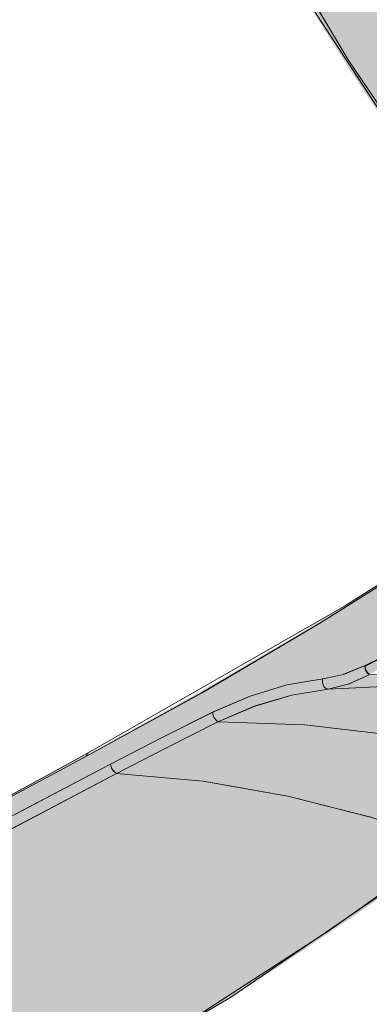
# Model space of a CAD drawing. Header units: millimetres. Extents: x 5922 to 11897, y 1480 to 7785.
# Tile 4 of 14: x 8304 to 8412, y 5224 to 5530. Entities that reach past the tile are written whole.
import ezdxf

# ---------------------------------------------------------------- set-up
doc = ezdxf.new("R2010")
doc.units = ezdxf.units.MM
doc.layers.add('Equipos eléctricos', color=7, linetype='Continuous', lineweight=15)

# ---------------------------------------------------------------- blocks, each defined once
blk = doc.blocks.new('33718 - 33718 ALO Black ceiling fan-525473-00 Isometrico PDF')
at = {"layer": 'Equipos eléctricos', "true_color": 0xc0c0c0}
h = blk.add_hatch(color=9, dxfattribs=at)
h.paths.add_polyline_path([(-2507.41, 5482.56), (-2464.91, 5497.17), (-2445.55, 5504.08), (-2419.35, 5513.71), (-2414.69, 5515.44), (-2433.26, 5562.62), (-2449.98, 5601.66), (-2469.75, 5644.14), (-2487.53, 5679.87), (-2511.95, 5725.23), (-2533.86, 5763.3), (-2556.91, 5801.06), (-2560.02, 5803.68), (-2563.62, 5805.3), (-2582.32, 5809.38), (-2587.33, 5809.87), (-2599.67, 5810.47), (-2604.13, 5810.41), (-2621.91, 5808.14), (-2623.56, 5807.51), (-2624.96, 5806.28), (-2625.37, 5804.92), (-2622.44, 5767.48), (-2616.77, 5729.85), (-2608.32, 5692.23), (-2598.5, 5658.57), (-2584.7, 5621.15), (-2569.76, 5587.2), (-2550.43, 5550.07), (-2530.61, 5516.83), (-2507.99, 5483.42)])
h.paths.add_polyline_path([(-2430.8, 5556.85), (-2432.99, 5558.96), (-2434.76, 5560.67)])
for points in [[(-2507.86, 5482.51), (-2507.41, 5482.56), (-2532.1, 5519.32), (-2552.72, 5554.26), (-2570.83, 5589.63), (-2586.35, 5625.33), (-2598.56, 5658.78), (-2609.73, 5697.74), (-2617.51, 5734.03), (-2622.76, 5770.92), (-2625.56, 5804.95), (-2626.64, 5805.3), (-2627.48, 5806.15), (-2627.57, 5806.04), (-2626.71, 5794.61), (-2626.38, 5787.92), (-2624.57, 5767.48), (-2624.03, 5763.3), (-2623.08, 5756.23), (-2622.28, 5751.4), (-2621.94, 5748.85), (-2620.95, 5742.28), (-2620.27, 5738.22), (-2619.04, 5731.44), (-2618.15, 5726.31), (-2617.26, 5721.91), (-2614.34, 5708.7), (-2611.95, 5698.79), (-2606.64, 5678.92), (-2602.46, 5665.05), (-2595.53, 5644.65), (-2590.52, 5631.18), (-2584.82, 5616.97), (-2577.27, 5599.69), (-2571.32, 5586.94), (-2564.58, 5573.37), (-2557.83, 5560.48), (-2552.57, 5551), (-2547.18, 5541.49), (-2539.11, 5528), (-2529.25, 5512.39), (-2519.85, 5498.33), (-2509.22, 5483.14), (-2508.55, 5482.66), (-2507.86, 5482.51)], [(-2958.89, 5088.24), (-2905.51, 5123.62), (-2867.3, 5148.2), (-2819.29, 5177.97), (-2777.46, 5203.06), (-2727.32, 5232.04), (-2682.52, 5257.01), (-2637.73, 5281.15), (-2588.69, 5306.72), (-2569.99, 5315.94), (-2559.98, 5320.13), (-2549.87, 5323.19), (-2536.94, 5325.49), (-2531.34, 5326.87), (-2525.74, 5329.16), (-2503.51, 5340.03), (-2503.51, 5365.04), (-2542.54, 5340.56), (-2578.82, 5319.28), (-2630, 5291.4), (-2660.12, 5275.13), (-2704.92, 5250.16), (-2749.71, 5224.32), (-2794.51, 5197.62), (-2839.3, 5169.97), (-2881.43, 5143.05), (-2923.29, 5115.38), (-2958.89, 5091.14), (-2958.89, 5090.18)], [(-2611.93, 5301.1), (-2574.89, 5321.49), (-2534.39, 5345.59), (-2503.51, 5365.11), (-2503.34, 5365.76), (-2503.62, 5365.62), (-2523.01, 5353.24), (-2546.68, 5338.67), (-2571.21, 5324.25), (-2590.76, 5313.22), (-2611.85, 5301.52), (-2611.91, 5301.22)], [(-2596.08, 5309.8), (-2571.14, 5323.69), (-2534.2, 5345.71), (-2545.55, 5338.79), (-2581.73, 5317.68), (-2595.03, 5310.38)], [(-2537.06, 5321.88), (-2533.94, 5322.63), (-2530.21, 5323.65), (-2524.47, 5326.44), (-2524.96, 5326.93), (-2525.63, 5328.25), (-2525.91, 5329.08), (-2532.34, 5326.46), (-2538.68, 5325.11), (-2538.77, 5324.13), (-2538.46, 5322.94), (-2537.93, 5322.25), (-2537.4, 5321.94), (-2537.06, 5321.88)], [(-2421.51, 5313.7), (-2414.43, 5314.45), (-2436.15, 5319.65), (-2459.58, 5323.48), (-2480.95, 5325.64), (-2503.34, 5326.55), (-2524.65, 5326.16), (-2531.34, 5323.26), (-2536.23, 5321.92), (-2512.78, 5323.04), (-2487.98, 5322.77), (-2464.02, 5320.99), (-2441.75, 5317.86), (-2422.41, 5313.88)], [(-2571.2, 5311.78), (-2558.18, 5317.09), (-2546.91, 5320.23), (-2537.42, 5321.95), (-2538.21, 5322.55), (-2538.57, 5323.15), (-2538.77, 5324.31), (-2538.77, 5325.1), (-2550.15, 5323.1), (-2561.99, 5319.42), (-2572.83, 5314.61), (-2572.63, 5313.6), (-2572.21, 5312.77), (-2571.21, 5311.79)], [(-2467.2, 5295.85), (-2450.67, 5305.99), (-2446.86, 5308.19), (-2439.96, 5311.02), (-2429.88, 5312.99), (-2421.51, 5313.7), (-2446.37, 5318.62), (-2469.75, 5321.55), (-2492.59, 5322.92), (-2516.41, 5322.9), (-2538.46, 5321.64), (-2549.74, 5319.57), (-2561.26, 5315.99), (-2570.78, 5311.76), (-2542.54, 5310.6), (-2515.87, 5307.36), (-2490.9, 5302.4), (-2467.28, 5295.87)], [(-2535.57, 5321.95), (-2510.8, 5323.02), (-2517.39, 5322.86), (-2534.82, 5321.99)], [(-2602.68, 5295.7), (-2571.21, 5311.79), (-2572.21, 5312.77), (-2572.68, 5313.73), (-2572.9, 5314.67), (-2604.46, 5298.62), (-2604.05, 5297.33), (-2603.29, 5296.17), (-2602.86, 5295.84)], [(-2564.94, 5314.43), (-2558.18, 5317.09), (-2561.26, 5315.99), (-2564.63, 5314.56)], [(-2499.05, 5273.73), (-2478.84, 5288.04), (-2467.28, 5295.87), (-2494.46, 5303.19), (-2520.14, 5308.01), (-2546.73, 5310.89), (-2571.54, 5311.6), (-2602.68, 5295.7), (-2575.82, 5293.26), (-2548.14, 5288.35), (-2521.5, 5281.35), (-2500.26, 5274.14)], [(-2585.03, 5308.56), (-2585.03, 5308.56), (-2583.81, 5309.18)], [(-2958.86, 5091.16), (-2906.49, 5126.58), (-2863.01, 5154.93), (-2819.84, 5182.11), (-2773.37, 5210.34), (-2726.8, 5237.65), (-2684.54, 5261.59), (-2642.86, 5284.49), (-2611.92, 5301.23), (-2611.63, 5301.92), (-2611.98, 5301.78), (-2640.41, 5286.56), (-2676.92, 5266.61), (-2727.94, 5237.76), (-2772.92, 5211.37), (-2805.75, 5191.54), (-2834.78, 5173.54), (-2864.4, 5154.75), (-2908.59, 5125.92), (-2940.43, 5104.46), (-2958.7, 5091.8), (-2958.86, 5091.16)], [(-2611.92, 5301.23), (-2611.87, 5301.48), (-2611.89, 5301.44)], [(-2956.4, 5085.38), (-2900.66, 5122.42), (-2852.2, 5153.42), (-2801.03, 5184.84), (-2750.13, 5214.88), (-2698.86, 5243.98), (-2646.81, 5272.39), (-2602.68, 5295.7), (-2603.91, 5296.87), (-2604.46, 5298.62), (-2661.06, 5268.67), (-2706, 5244.02), (-2750.04, 5219.02), (-2794.51, 5192.92), (-2839.59, 5165.5), (-2883.43, 5137.9), (-2927.65, 5109.08), (-2958.89, 5088.24), (-2958.71, 5087.35), (-2958.24, 5086.47), (-2957.54, 5085.78), (-2956.68, 5085.41)], [(-2910.15, 5068.85), (-2907.24, 5069.51), (-2850.5, 5089.48), (-2805.27, 5106.78), (-2755.16, 5127.8), (-2704.92, 5150.96), (-2660.12, 5173.47), (-2615.33, 5198.08), (-2577.21, 5220.74), (-2536.94, 5246.88), (-2499.05, 5273.73), (-2525.74, 5282.63), (-2549.54, 5288.71), (-2577.69, 5293.43), (-2602.82, 5295.62), (-2665.72, 5262.19), (-2716.12, 5234.33), (-2770.4, 5203.06), (-2816.9, 5175.25), (-2866.33, 5144.53), (-2917.95, 5111.08), (-2956.68, 5085.05), (-2957.76, 5083.8), (-2956.68, 5082.98), (-2942.68, 5079.67), (-2928.82, 5075.09), (-2913.72, 5069.27), (-2912.6, 5068.97)], [(-2538.31, 5285.84), (-2552.02, 5289.14), (-2547.18, 5288.11), (-2538.92, 5286)], [(-2907.47, 5069.06), (-2905.46, 5069.69), (-2883.5, 5077.14), (-2861.7, 5084.84), (-2828.1, 5097.32), (-2807.66, 5105.27), (-2783.31, 5115.16), (-2760.63, 5124.78), (-2734.71, 5136.29), (-2712.77, 5146.47), (-2687.96, 5158.51), (-2667.15, 5169.05), (-2643.33, 5181.66), (-2620.84, 5194.11), (-2601.38, 5205.36), (-2580.58, 5217.9), (-2567.09, 5226.3), (-2550.71, 5236.88), (-2528.53, 5251.83), (-2511.84, 5263.56), (-2497.79, 5273.79), (-2498.44, 5273.61), (-2499.21, 5273.61), (-2540.02, 5244.87), (-2580.06, 5219.05), (-2622.62, 5193.91), (-2667.55, 5169.63), (-2711.58, 5147.75), (-2760.91, 5125.35), (-2810.61, 5104.74), (-2861.7, 5085.4), (-2907.88, 5069.27), (-2907.55, 5069.1)]]:
    blk.add_hatch(color=9, dxfattribs=at).paths.add_polyline_path(points)
h = blk.add_hatch(color=9, dxfattribs=at)
h.paths.add_polyline_path([(-2575.89, 5313.17), (-2575.42, 5313.4), (-2575.81, 5313.21)])
h.paths.add_polyline_path([(-2577.41, 5312.4), (-2576.64, 5312.79), (-2577.03, 5312.59)])
h.paths.add_polyline_path([(-2578.17, 5312.02), (-2577.63, 5312.29), (-2578.02, 5312.1)])
h.paths.add_polyline_path([(-2575.13, 5313.55), (-2574.3, 5313.97), (-2574.73, 5313.75)])
h.paths.add_polyline_path([(-2569.95, 5315.96), (-2568.8, 5316.45), (-2569.74, 5316.05)])
h.paths.add_polyline_path([(-2570.75, 5315.61), (-2570.09, 5315.88), (-2570.54, 5315.71)])
h.paths.add_polyline_path([(-2568.5, 5316.59), (-2567.71, 5316.93), (-2559.98, 5320.13), (-2548.33, 5323.45), (-2550.15, 5323.1), (-2561.99, 5319.42), (-2567.93, 5316.84)])
h.paths.add_polyline_path([(-2541.47, 5324.63), (-2541.03, 5324.71), (-2541.46, 5324.64)])
h.paths.add_polyline_path([(-2524.47, 5326.45), (-2520.3, 5328.49), (-2502.38, 5337.46), (-2503.19, 5338.66), (-2503.51, 5339.84), (-2525.77, 5329.08), (-2525.46, 5327.78), (-2524.65, 5326.59), (-2524.55, 5326.51)])
h.paths.add_polyline_path([(-2483.04, 5377.53), (-2482.98, 5377.89), (-2484, 5378.4), (-2484.75, 5379.42), (-2484.94, 5379.55), (-2484.94, 5378.86), (-2484.26, 5378.07), (-2483.46, 5377.63), (-2483.06, 5377.54)])
h = blk.add_hatch(color=9, dxfattribs=at)
h.paths.add_polyline_path([(-2731.45, 5229.71), (-2731.15, 5229.87), (-2731.44, 5229.72)])
h.paths.add_polyline_path([(-2732.22, 5229.28), (-2732.2, 5229.28), (-2731.75, 5229.54)])
h.paths.add_polyline_path([(-2609.54, 5295.96), (-2609.53, 5295.96), (-2608.85, 5296.33)])
h.paths.add_polyline_path([(-2610.81, 5295.3), (-2610.34, 5295.53), (-2610.67, 5295.37)])
h.paths.add_polyline_path([(-2612.08, 5294.63), (-2610.82, 5295.28), (-2610.81, 5295.3), (-2611.3, 5295.04)])
h.paths.add_polyline_path([(-2613.35, 5293.96), (-2612.45, 5294.43), (-2612.65, 5294.33)])
h.paths.add_polyline_path([(-2614.62, 5293.29), (-2614.21, 5293.5), (-2614.23, 5293.5)])
h.paths.add_polyline_path([(-2615.9, 5292.63), (-2615.33, 5292.91), (-2615.33, 5292.92)])
h.paths.add_polyline_path([(-2617.17, 5291.96), (-2616.68, 5292.2), (-2617.11, 5291.99)])
h.paths.add_polyline_path([(-2618.44, 5291.29), (-2618.16, 5291.42), (-2618.19, 5291.42)])
h.paths.add_polyline_path([(-2619.71, 5290.62), (-2619.68, 5290.63), (-2619.15, 5290.92)])
h.paths.add_polyline_path([(-2620.98, 5289.95), (-2620.57, 5290.16), (-2620.93, 5289.98)])
h.paths.add_polyline_path([(-2622.25, 5289.29), (-2621.72, 5289.55), (-2622.13, 5289.35)])
h.paths.add_polyline_path([(-2623.52, 5288.62), (-2623.36, 5288.69), (-2623.5, 5288.63)])
h.paths.add_polyline_path([(-2624.79, 5287.95), (-2624.62, 5288.03), (-2624.62, 5288.04)])
at = {"layer": 'Equipos eléctricos'}
for p, q in [((-2503.51, 5365.04), (-2539.9, 5342.12)), ((-2539.9, 5342.12), (-2503.51, 5365.04)), ((-2539.92, 5342.11), (-2576.08, 5320.78)), ((-2538.68, 5325.11), (-2532.34, 5326.46)), ((-2532.31, 5326.48), (-2525.78, 5329.14)), ((-2530.78, 5323.39), (-2524.32, 5326.33)), ((-2525.61, 5329.03), (-2525.78, 5329.14)), ((-2525.74, 5328.96), (-2525.61, 5329.03)), ((-2525.61, 5329.03), (-2525.74, 5328.96)), ((-2538.68, 5325.11), (-2538.76, 5324.64)), ((-2538.71, 5323.63), (-2538.57, 5323.15)), ((-2537.06, 5321.88), (-2530.82, 5323.38)), ((-2576.09, 5320.78), (-2611.93, 5301.1)), ((-2538.57, 5323.15), (-2538.35, 5322.72)), ((-2538.35, 5322.72), (-2538.07, 5322.37)), ((-2538.07, 5322.37), (-2537.76, 5322.11)), ((-2537.75, 5322.11), (-2537.41, 5321.94)), ((-2537.41, 5321.94), (-2537.06, 5321.88)), ((-2561.26, 5319.74), (-2572.84, 5314.69)), ((-2572.84, 5314.7), (-2588.69, 5306.72)), ((-2572.78, 5314.24), (-2572.84, 5314.7)), ((-2572.84, 5314.69), (-2572.8, 5314.24)), ((-2571.87, 5312.32), (-2571.55, 5312.02)), ((-2571.2, 5311.78), (-2571.54, 5312.03)), ((-2571.54, 5312.01), (-2571.2, 5311.78)), ((-2571.2, 5311.78), (-2544.34, 5310.8)), ((-2544.28, 5310.8), (-2517.85, 5307.74)), ((-2588.69, 5306.72), (-2604.46, 5298.64)), ((-2611.31, 5302.14), (-2611.55, 5301.99)), ((-2611.87, 5301.47), (-2611.93, 5301.1)), ((-2604.46, 5298.62), (-2649.88, 5274.75)), ((-2656.3, 5267.38), (-2602.68, 5295.7)), ((-2602.68, 5295.7), (-2575.91, 5293.27)), ((-2575.84, 5293.27), (-2549.54, 5288.71)), ((-2549.54, 5288.71), (-2523.9, 5282.16)), ((-2537.05, 5246.8), (-2499.05, 5273.73)), ((-2577.1, 5220.81), (-2537.06, 5246.79))]:
    blk.add_line(p, q, dxfattribs=at)
for points in [[(-2507.41, 5482.56, 0), (-2530.61, 5516.84, 0), (-2551.36, 5551.65, 0), (-2569.62, 5586.94, 0), (-2585.35, 5622.64, 0), (-2598.53, 5658.68, 0), (-2609.13, 5695, 0), (-2617.14, 5731.53, 0), (-2622.55, 5768.2, 0), (-2625.37, 5804.92, 0)], [(-2509.28, 5483.21, 0), (-2546.62, 5540.52, 0), (-2576.61, 5598.13, 0), (-2599.52, 5655.87, 0), (-2615.59, 5713.6, 0), (-2625.03, 5771.22, 0), (-2627.13, 5796.61, 0)], [(-2569.63, 5586.94, 0), (-2551.43, 5551.75, 0), (-2530.61, 5516.83, 0), (-2507.41, 5482.56, 0)], [(-2611.39, 5302.1, 0), (-2532, 5347.64, 0), (-2503.24, 5365.87, 0)], [(-2611.93, 5301.1, 0), (-2576.08, 5320.79, 0), (-2539.92, 5342.11, 0)], [(-2525.78, 5329.14, 0), (-2514.66, 5334.6, 0), (-2503.51, 5340.03, 0)], [(-2503.49, 5339.84, 0), (-2514.5, 5334.48, 0), (-2525.61, 5329.03, 0)], [(-2525.78, 5329.14, 0), (-2532.34, 5326.46, 0), (-2538.68, 5325.11, 0)], [(-2524.31, 5326.31, 0), (-2530.82, 5323.38, 0), (-2537.06, 5321.88, 0)], [(-2524.32, 5326.33, 0), (-2524.65, 5326.59, 0), (-2524.96, 5326.93, 0), (-2525.23, 5327.33, 0), (-2525.46, 5327.78, 0), (-2525.63, 5328.25, 0), (-2525.74, 5328.71, 0), (-2525.78, 5329.14, 0)], [(-2525.61, 5329.03, 0), (-2525.58, 5328.64, 0), (-2525.49, 5328.23, 0), (-2525.33, 5327.82, 0), (-2525.12, 5327.42, 0), (-2524.88, 5327.06, 0), (-2524.6, 5326.75, 0), (-2524.31, 5326.52, 0)], [(-2414.26, 5314.42, 0), (-2435.14, 5319.48, 0), (-2456.84, 5323.2, 0), (-2479.11, 5325.56, 0), (-2501.68, 5326.58, 0), (-2524.31, 5326.31, 0)], [(-2572.85, 5314.7, 0), (-2561.26, 5319.74, 0), (-2549.87, 5323.19, 0), (-2538.68, 5325.11, 0)], [(-2538.68, 5325.11, 0), (-2549.87, 5323.18, 0), (-2561.25, 5319.74, 0)], [(-2537.06, 5321.88, 0), (-2537.41, 5321.94, 0), (-2537.76, 5322.11, 0), (-2538.07, 5322.37, 0), (-2538.35, 5322.72, 0), (-2538.57, 5323.15, 0), (-2538.71, 5323.63, 0), (-2538.77, 5324.13, 0), (-2538.76, 5324.64, 0), (-2538.68, 5325.11, 0)], [(-2538.76, 5324.64, 0), (-2538.77, 5324.13, 0), (-2538.71, 5323.63, 0)], [(-2571.2, 5311.78, 0), (-2559.7, 5316.65, 0), (-2548.28, 5320, 0), (-2537.06, 5321.88, 0)], [(-2537.06, 5321.88, 0), (-2548.31, 5319.99, 0), (-2559.72, 5316.64, 0), (-2571.2, 5311.78, 0)], [(-2536.94, 5321.89, 0), (-2513.77, 5323.04, 0), (-2508.95, 5323.13, 0)], [(-2421.51, 5313.7, 0), (-2443.78, 5318.28, 0), (-2466.79, 5321.35, 0), (-2490.11, 5322.91, 0), (-2513.75, 5323.04, 0), (-2536.94, 5321.89, 0)], [(-2604.46, 5298.64, 0), (-2588.69, 5306.72, 0), (-2572.85, 5314.7, 0)], [(-2572.8, 5314.22, 0), (-2572.68, 5313.73, 0), (-2572.48, 5313.23, 0), (-2572.21, 5312.77, 0), (-2571.9, 5312.36, 0)], [(-2602.68, 5295.7, 0), (-2586.96, 5303.78, 0), (-2571.2, 5311.78, 0)], [(-2571.2, 5311.78, 0), (-2586.96, 5303.78, 0), (-2602.68, 5295.7, 0)], [(-2467.2, 5295.85, 0), (-2492.07, 5302.73, 0), (-2517.85, 5307.74, 0), (-2544.34, 5310.8, 0), (-2571.2, 5311.78, 0)], [(-2958.37, 5092.18, 0), (-2839.43, 5170.66, 0), (-2713.14, 5246.26, 0), (-2611.41, 5302.1, 0)], [(-2611.93, 5301.1, 0), (-2611.88, 5301.48, 0), (-2611.75, 5301.78, 0), (-2611.56, 5302, 0), (-2611.31, 5302.14, 0)], [(-2738.61, 5230.88, 0), (-2697.02, 5254.67, 0), (-2654.8, 5278.08, 0), (-2611.93, 5301.1, 0)], [(-2611.93, 5301.1, 0), (-2654.8, 5278.08, 0), (-2697.02, 5254.67, 0)], [(-2738.61, 5225.68, 0), (-2694.63, 5250.43, 0), (-2649.92, 5274.74, 0), (-2604.46, 5298.64, 0)], [(-2604.46, 5298.64, 0), (-2604.28, 5297.8, 0), (-2604.15, 5297.49, 0)], [(-2603.59, 5296.43, 0), (-2603.91, 5296.87, 0), (-2604.16, 5297.35, 0)], [(-2604.07, 5297.33, 0), (-2603.85, 5296.93, 0), (-2603.29, 5296.17, 0), (-2602.68, 5295.7, 0)], [(-2602.68, 5295.7, 0), (-2656.3, 5267.38, 0), (-2708.81, 5238.5, 0), (-2760.4, 5209, 0), (-2810.29, 5179.34, 0), (-2860.5, 5148.28, 0), (-2909.46, 5116.75, 0), (-2956.4, 5085.38, 0)], [(-2499.05, 5273.73, 0), (-2523.87, 5282.15, 0), (-2549.54, 5288.71, 0), (-2575.91, 5293.27, 0), (-2602.68, 5295.7, 0)], [(-2499.05, 5273.73, 0), (-2537.06, 5246.79, 0), (-2577.1, 5220.81, 0), (-2619.11, 5195.83, 0), (-2663.01, 5171.9, 0), (-2708.72, 5149.06, 0), (-2756.15, 5127.35, 0), (-2805.22, 5106.8, 0), (-2855.84, 5087.44, 0), (-2907.9, 5069.28, 0)], [(-2497.68, 5273.88, 0), (-2567.29, 5226.17, 0), (-2644.98, 5180.75, 0), (-2730.72, 5138.11, 0), (-2824.35, 5098.73, 0), (-2907.22, 5069.09, 0)]]:
    blk.add_polyline3d(points, dxfattribs=at)

msp = doc.modelspace()

# ---------------------------------------------------------------- block references
at = {"layer": 'Equipos eléctricos'}
msp.add_blockref('33718 - 33718 ALO Black ceiling fan-525473-00 Isometrico PDF', (10936.37, 0), dxfattribs=at)

doc.saveas('drawing.dxf')
